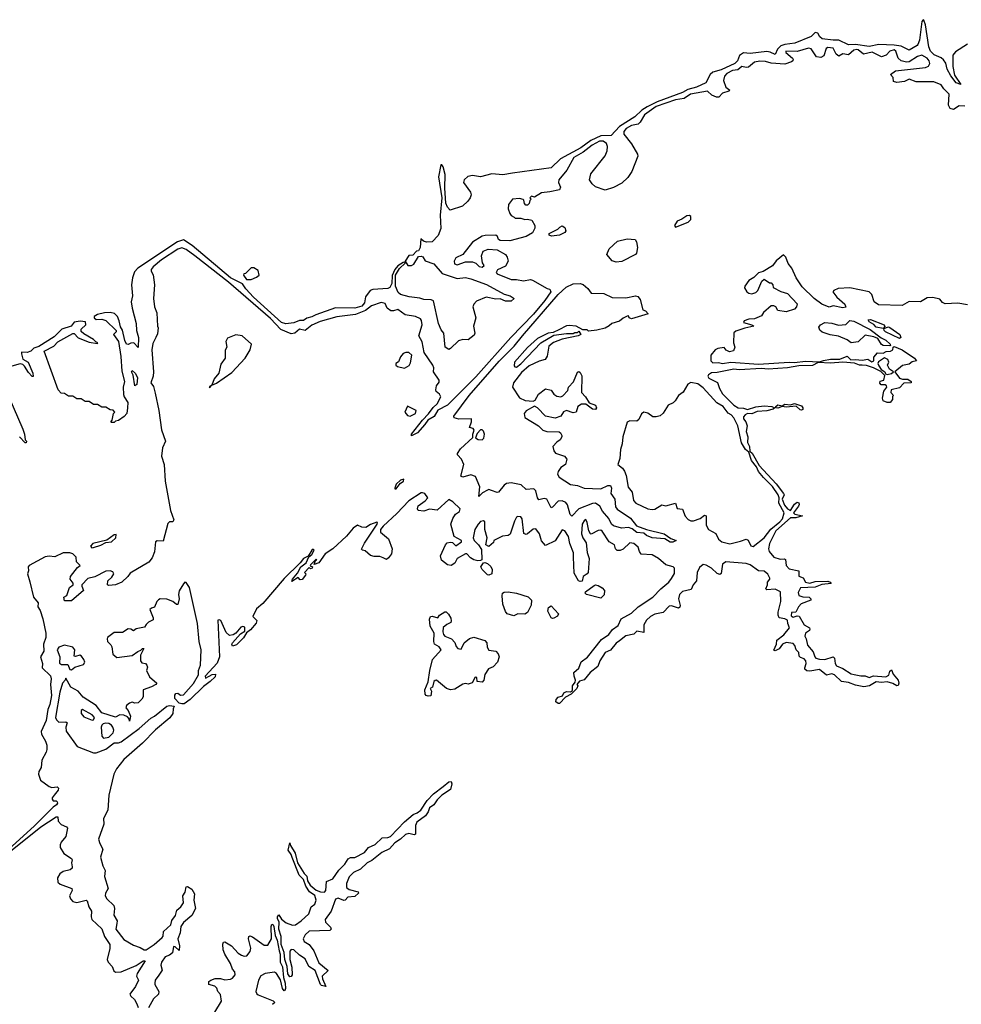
# Model space of a CAD drawing. Extents: x 2293830 to 2387798, y 66850 to 233222.
# Tile 141 of 192: x 2342142 to 2348951, y 224361 to 231482. Entities that reach past the tile are written whole.
import ezdxf

# ---------------------------------------------------------------- set-up
doc = ezdxf.new("R2010")
doc.units = 0

msp = doc.modelspace()

# ---------------------------------------------------------------- linework, layer by layer
at = {"layer": '0CON05XD'}
for points in [[(2348995, 231306.5), (2348909.1, 231250.9), (2348889.3, 231225), (2348890, 231145), (2348901.7, 231081.7), (2348947.1, 231012.9), (2348915, 231026.9), (2348875, 231076.9), (2348849.8, 231125), (2348838.1, 231168.1), (2348821.3, 231191.3), (2348805, 231206.9), (2348755, 231229.4), (2348728.4, 231255), (2348717.1, 231285), (2348692, 231445), (2348679.3, 231479.3), (2348675, 231482.5), (2348665, 231470), (2348648.8, 231335), (2348636.7, 231303.3), (2348632.5, 231295), (2348575, 231262.2), (2348515, 231290.2), (2348465, 231298), (2348355, 231302.9), (2348285, 231288.1), (2348185, 231303.6), (2348135, 231299.7), (2348065, 231334.8), (2348023.3, 231333.3), (2347945, 231343.7), (2347927.9, 231357.9), (2347912.3, 231385), (2347895, 231388.8), (2347865, 231360), (2347747.7, 231312.3), (2347675, 231302.3), (2347645, 231292.4), (2347621.2, 231268.8), (2347605, 231230), (2347567.9, 231247.9), (2347545, 231252.1), (2347425, 231237.1), (2347375, 231241.8), (2347346.8, 231223.2), (2347332.4, 231185), (2347313.8, 231165), (2347215, 231120.5), (2347155, 231101.9)], [(2348976.7, 230856.7), (2348935, 230860), (2348895, 230832.5), (2348871.2, 230841.2), (2348857.8, 230865), (2348862.5, 230945), (2348825, 230982.5), (2348805, 231012.5), (2348753, 231033), (2348624.2, 231034.2), (2348575, 231051.2), (2348540, 231035), (2348485, 231029.4), (2348460, 231035), (2348457.5, 231065), (2348440, 231085), (2348475, 231111.9), (2348692.9, 231137.1), (2348713.8, 231146.2), (2348724.6, 231165), (2348719.2, 231185), (2348705, 231204.4), (2348665, 231226.2), (2348633.5, 231216.5), (2348575, 231176.9), (2348555, 231174.6), (2348515, 231184.6), (2348495.4, 231205), (2348478.5, 231255), (2348465, 231263.3), (2348435, 231255.7), (2348406.7, 231225), (2348375, 231214), (2348307.5, 231247.5), (2348243.5, 231233.5), (2348205.8, 231265), (2348195, 231267.2), (2348175, 231263.1), (2348135, 231229.1), (2348095, 231235.7), (2348065, 231218.6), (2348045, 231232.5), (2348025, 231275.5), (2347985, 231281.4), (2347973.3, 231275), (2347957.8, 231222.2), (2347935, 231208), (2347903.4, 231213.4), (2347865, 231270.8), (2347845, 231276.5), (2347765, 231251.6), (2347682.5, 231255), (2347682.5, 231245), (2347730, 231205), (2347734.4, 231195), (2347732.5, 231185), (2347722.4, 231177.6), (2347675, 231160.8), (2347575, 231167.5), (2347535, 231180.8), (2347495, 231182.7), (2347454.4, 231175.6), (2347411.7, 231138.3), (2347395, 231136.2), (2347365, 231144.2), (2347335, 231120), (2347296.7, 231115), (2347255, 231094.5), (2347238.5, 231075), (2347231.7, 231041.7), (2347247.5, 230995), (2347277, 230973), (2347270, 230965), (2347225, 230952), (2347197.3, 230922.7), (2347181.7, 230921.7), (2347147.3, 230937.3), (2347115, 230965.8), (2346992, 230945), (2346946.3, 230913.7), (2346885, 230904), (2346745, 230855.2), (2346659.2, 230795), (2346629.5, 230740.5), (2346615, 230726.7), (2346565, 230716.4), (2346527.5, 230695), (2346510, 230675), (2346510.9, 230655), (2346565, 230585.7), (2346609.5, 230509.5), (2346612.5, 230495), (2346567.7, 230385), (2346538.4, 230341.6), (2346495, 230300.8), (2346435, 230268), (2346375, 230250), (2346305, 230273.8), (2346280.5, 230295), (2346263.3, 230325), (2346271.9, 230368.1), (2346375, 230497.8), (2346390, 230535), (2346391.3, 230565), (2346385, 230586.7), (2346360, 230605), (2346335, 230603.8), (2346281.8, 230575), (2346216.8, 230523.2), (2346148.5, 230485), (2346099.5, 230395), (2346040.8, 230325), (2346039.2, 230305), (2346051.7, 230271.7), (2346045, 230251.2), (2345976.4, 230236.4), (2345915, 230231.2), (2345865, 230200), (2345843, 230207), (2345830, 230195), (2345840, 230185), (2345830, 230175), (2345827, 230153), (2345815, 230140), (2345801.7, 230141.7), (2345793, 230153), (2345788.3, 230178.3), (2345781.7, 230181.7), (2345755, 230190), (2345705, 230183.3), (2345676.2, 230145), (2345674.2, 230115), (2345685, 230080), (2345695, 230066.7), (2345717.5, 230055), (2345725, 230047.5), (2345765, 230047.5), (2345795, 230037.5), (2345815, 230040), (2345845, 230032.5), (2345866.7, 229995), (2345866.7, 229975), (2345849.3, 229940.7), (2345805, 229913.3), (2345685, 229883.8), (2345616.1, 229886.1), (2345605, 229892.5), (2345597.5, 229915), (2345585, 229923.3), (2345507.3, 229922.7), (2345485, 229916), (2345417, 229873), (2345345.6, 229784.4), (2345295, 229760), (2345283.3, 229735), (2345286.1, 229716.1), (2345305, 229710), (2345365, 229732), (2345415, 229732), (2345440.5, 229720.5), (2345465, 229697.5), (2345487, 229693), (2345500, 229705), (2345487.5, 229725), (2345480, 229775), (2345492.3, 229807.7), (2345528.3, 229821.7), (2345595, 229818.8), (2345655, 229783.8), (2345667.5, 229765), (2345674, 229735), (2345655, 229698.8), (2345596.1, 229673.9), (2345587.5, 229655), (2345593.3, 229645), (2345695, 229602.5), (2345735, 229602.5), (2345785, 229593.3), (2345835, 229602.5), (2345849.3, 229599.3), (2345955, 229539.4), (2345975, 229533.8), (2345981.4, 229515), (2345939, 229451), (2345856.3, 229353.7), (2345692.9, 229185), (2345439.6, 228900.4), (2345235.5, 228694.5), (2345165, 228657.3), (2345138.2, 228611.8), (2345093.4, 228586.6), (2345072.4, 228555), (2345017.3, 228495), (2344975, 228473.3), (2344975.8, 228485), (2345055, 228585.9), (2345098.6, 228631.4)], [(2347155, 231101.9), (2347134.7, 231085.3), (2347103.8, 231025), (2347037.1, 230995), (2346972.6, 230977.4), (2346935, 230956.6), (2346750.5, 230889.5), (2346678.4, 230851.6), (2346641.6, 230828.4), (2346590.2, 230779.8), (2346479, 230711), (2346418, 230645), (2346345, 230641.7), (2346270.9, 230609.1), (2346199.6, 230555), (2346052.7, 230475), (2345985, 230411.5), (2345705, 230373.1), (2345635, 230360.8), (2345555, 230368.6), (2345475, 230346), (2345415, 230354.7), (2345381.8, 230348.2), (2345355.7, 230325), (2345350.8, 230305), (2345402, 230235), (2345406.2, 230215), (2345400, 230195), (2345381.2, 230168.8), (2345343.3, 230135), (2345255, 230105.8), (2345235, 230125.8), (2345222.5, 230155), (2345215.4, 230265), (2345217.7, 230362.3), (2345205, 230418), (2345195, 230433.3), (2345187.5, 230432.5), (2345170, 230345), (2345193.9, 230195), (2345181.6, 230068.4), (2345187.9, 229972.1), (2345168.1, 229921.9), (2345125, 229876.7), (2345083.1, 229873.1), (2345061.4, 229881.4), (2345042.5, 229897.5), (2345036.7, 229835), (2345025, 229810), (2345011.7, 229808.3), (2344985, 229780), (2344955, 229777.5), (2344930, 229735), (2344947.5, 229705), (2344975, 229703.8), (2344992.5, 229715), (2345025, 229770), (2345045, 229772.5), (2345056.4, 229766.4), (2345075, 229737.5), (2345135.8, 229715.8), (2345197.4, 229647.4), (2345305, 229609.5), (2345365, 229618.1), (2345405, 229609.4), (2345517.2, 229567.2), (2345645, 229496.7), (2345687.5, 229485), (2345717.5, 229465), (2345695, 229447.5), (2345655, 229446.2), (2345615, 229464.4), (2345585, 229461.9), (2345515, 229475.8), (2345444, 229446), (2345426.5, 229425), (2345419.1, 229405), (2345441.2, 229325), (2345423.8, 229265), (2345432, 229215), (2345428.6, 229201.4), (2345385, 229167.5), (2345345, 229170), (2345315, 229160), (2345257.5, 229105), (2345245, 229096.7), (2345218.8, 229115), (2345209.2, 229215), (2345189.4, 229239.4), (2345170, 229285), (2345135, 229448.8), (2345116.4, 229456.4), (2345065, 229458.9), (2345035, 229468.9), (2344957.6, 229477.6), (2344895.3, 229495.3), (2344879.3, 229509.3), (2344860, 229555), (2344859.5, 229635), (2344888.1, 229681.9), (2344928.3, 229721.7), (2344930, 229730), (2344915, 229727.5), (2344875, 229703.3), (2344855, 229676.2), (2344835, 229633.3), (2344832.9, 229575), (2344818.9, 229545), (2344805, 229538.9), (2344695, 229531.6), (2344676.3, 229523.7), (2344643, 229477), (2344634.2, 229435), (2344615, 229411.4), (2344565, 229395.9), (2344425, 229398.8), (2344283.1, 229346.9), (2344255, 229332.3), (2344217, 229323), (2344195, 229308), (2344165, 229306.8), (2344125, 229289.6), (2344067, 229283), (2344035, 229293.1), (2343831.5, 229475), (2343777.1, 229535), (2343752, 229572), (2343665, 229616.2), (2343388.3, 229848.3), (2343325, 229890), (2343283.6, 229876.4), (2342994.8, 229685.2), (2342972.2, 229657.8), (2342956.9, 229615), (2342951.1, 229565), (2342956.2, 229485), (2342948.3, 229441.7), (2342954.4, 229395), (2342983.6, 229285), (2342985.6, 229235), (2343000, 229185), (2342998.3, 229111.7), (2342965.8, 229145.8), (2342946.1, 229143.9), (2342925, 229132.5), (2342915, 229136.7), (2342902.1, 229162.1), (2342885, 229237.5), (2342870.6, 229260.6), (2342861.9, 229305), (2342848.1, 229335), (2342826.4, 229356.4), (2342795, 229365.6), (2342755, 229361.4), (2342705, 229350), (2342680, 229335), (2342680, 229325), (2342694, 229314), (2342735.7, 229315.7), (2342765, 229308), (2342840, 229235), (2342840, 229225), (2342820, 229205), (2342855.5, 229155.5), (2342874.1, 229045.9), (2342879.3, 228939.3), (2342900, 228865), (2342890.8, 228825), (2342892.5, 228772.5), (2342897.5, 228755), (2342924.3, 228715), (2342920, 228675), (2342916.7, 228635), (2342896.4, 228613.6), (2342855, 228582.5), (2342835, 228580), (2342825, 228570), (2342805, 228570), (2342800, 228575), (2342810, 228585), (2342820, 228635), (2342830, 228645), (2342818.3, 228658.3), (2342795, 228660), (2342765, 228680), (2342735, 228680), (2342705, 228700), (2342675, 228700), (2342645, 228720), (2342615, 228720), (2342585, 228740), (2342555, 228740), (2342525, 228760), (2342495, 228760), (2342465, 228780), (2342441.7, 228781.7), (2342420, 228805), (2342317.5, 229085), (2342387.9, 229122.1), (2342417.7, 229152.3), (2342525, 229213.8), (2342535, 229213.3), (2342565, 229182), (2342645, 229151.2), (2342705, 229140), (2342707.5, 229145), (2342691.7, 229151.7), (2342675, 229170), (2342605, 229210), (2342587.3, 229227.3), (2342586.2, 229245), (2342620, 229275), (2342617, 229297), (2342577.7, 229302.3), (2342535, 229293.8), (2342513.5, 229266.5), (2342446.2, 229245), (2342390.5, 229189.5), (2342280.7, 229119.3), (2342243.9, 229106.1), (2342223.3, 229085), (2342195, 229074.3), (2342155, 229076.7), (2342154.1, 229065.9), (2342165, 229026.7), (2342202.5, 229005), (2342237.5, 228925), (2342238.3, 228901.7), (2342231.7, 228901.7), (2342205, 228930), (2342176.7, 228976.7), (2342165, 228987.5), (2342145, 228992.5), (2342085, 228975.8)], [(2346885, 229982.5), (2346975, 230018.8), (2346995, 230037.5), (2346995, 230058.8), (2346985, 230067.5), (2346966.7, 230065), (2346930.7, 230039.3), (2346896.7, 230025), (2346877.5, 229995), (2346885, 229982.5)], [(2345987, 229917), (2345970, 229925), (2345970, 229935), (2346033.6, 229966.4), (2346047, 229983), (2346065, 229992.5), (2346085, 229980), (2346090, 229955), (2346085, 229943.3), (2346045, 229924), (2345987, 229917)], [(2346455, 229728.8), (2346425, 229737.5), (2346387.5, 229785), (2346403.3, 229825), (2346465, 229880), (2346535, 229898), (2346593.6, 229893.6), (2346603.3, 229875), (2346610, 229835), (2346603.3, 229795), (2346595, 229783.8), (2346495, 229733.8), (2346455, 229728.8)], [(2345098.6, 228631.4), (2345132, 228678), (2345159.6, 228705), (2345186, 228755), (2345176.7, 228775), (2345154, 228794), (2345151.2, 228805), (2345156.2, 228835), (2345175, 228860), (2345176, 228875), (2345133.3, 228935), (2345137.1, 228965), (2345130, 228985), (2345067.1, 229075), (2345052.7, 229152.7), (2345027.5, 229195), (2345052.1, 229275), (2345047.8, 229307.8), (2345038.9, 229318.9), (2345005, 229335.6), (2344928.9, 229348.9), (2344875, 229387.3), (2344845, 229376.9), (2344825, 229378), (2344800, 229395), (2344785, 229430), (2344756.4, 229436.4), (2344685, 229413.8), (2344641.7, 229378.3), (2344569.4, 229350.6), (2344435, 229332.5), (2344315, 229299.3), (2344255, 229272.7), (2344205.6, 229235), (2344165, 229244.3), (2344130.6, 229215), (2344105, 229210), (2344031.1, 229241.1), (2343955, 229321.9), (2343650.5, 229585), (2343407.9, 229775), (2343345, 229820.7), (2343315, 229832.2), (2343285, 229823.2), (2343167.8, 229745), (2343106, 229695), (2343093.3, 229675), (2343093, 229663), (2343106.4, 229636.4), (2343116.7, 229565), (2343110, 229465), (2343117.5, 229405), (2343133, 229363), (2343137.5, 229265), (2343143, 229253), (2343139.3, 229210.7), (2343127, 229183), (2343105, 229140), (2343096, 229095), (2343109.7, 228935), (2343106.4, 228903.6), (2343090, 228855), (2343108.8, 228828.8), (2343122.4, 228782.4), (2343147.3, 228655), (2343166, 228515), (2343196, 228435), (2343173.3, 228385), (2343166, 228325), (2343185.9, 228265.9), (2343194.4, 228144.4), (2343232.3, 227932.3), (2343256.7, 227865), (2343248.6, 227851.4), (2343225, 227850), (2343211.7, 227838.3), (2343179.3, 227710.7), (2343135, 227712.5), (2343123.8, 227705), (2343116.9, 227633.1), (2343099.4, 227590.6), (2343075, 227558.6), (2342940, 227480), (2342923.8, 227455), (2342881.2, 227415), (2342835, 227396), (2342785, 227390), (2342776.1, 227396.1), (2342779.2, 227425), (2342808.9, 227451.1), (2342823.3, 227475), (2342815, 227488.8), (2342795, 227497.5), (2342765, 227494.4), (2342685, 227453.3), (2342635, 227442), (2342592, 227395), (2342590, 227385), (2342603.8, 227355), (2342515, 227280), (2342465, 227280), (2342460, 227305), (2342483, 227317), (2342502.5, 227375), (2342527.5, 227395), (2342528.3, 227408.3), (2342506.2, 227435), (2342510, 227455), (2342560.7, 227519.3), (2342580, 227535), (2342551.7, 227561.7), (2342550, 227595), (2342525, 227620), (2342505, 227626.2), (2342455.5, 227625.5), (2342395, 227596.9), (2342355, 227603.3), (2342325, 227598.3), (2342211.2, 227535), (2342203.8, 227525), (2342206.4, 227496.4), (2342198.8, 227475), (2342216, 227416), (2342240.9, 227305), (2342274, 227265), (2342271.9, 227235), (2342288.8, 227208.8), (2342308.3, 227148.3), (2342330.8, 227045), (2342330, 227015), (2342313.1, 226966.9), (2342315.4, 226915), (2342292.1, 226875), (2342306.7, 226825), (2342303.3, 226795), (2342365, 226736.7), (2342369.8, 226715), (2342363.7, 226675), (2342371.6, 226595), (2342360.7, 226529.3), (2342345.9, 226494.1), (2342333.6, 226415), (2342295.8, 226335), (2342298.8, 226315), (2342328.8, 226265), (2342337.5, 226235), (2342338, 226205), (2342333.8, 226185), (2342302.7, 226127.3), (2342296.5, 226075), (2342279.5, 226045), (2342277.8, 226025), (2342292.8, 225982.8), (2342355, 225935.5), (2342375, 225930.4), (2342413, 225933), (2342422.5, 225925), (2342420.7, 225909.3), (2342390, 225875), (2342376.7, 225855), (2342376.7, 225845), (2342384, 225834), (2342405, 225832), (2342412, 225825), (2342414.3, 225815), (2342408.1, 225805), (2342382.8, 225787.2), (2342247.5, 225652.5), (2341952.7, 225385)], [(2348995, 229420), (2348925, 229433.3), (2348835, 229428), (2348815.9, 229435.9), (2348795, 229460.6), (2348745, 229472.2), (2348705, 229470), (2348655, 229442), (2348575, 229443.3), (2348523.8, 229416.2), (2348351.1, 229421.1), (2348321.2, 229441.2), (2348303.3, 229495), (2348285, 229513.3), (2348145, 229543.3), (2348061.4, 229538.6), (2348030, 229525), (2348022.5, 229515), (2348051.4, 229475), (2348108, 229425), (2348115.9, 229404.1), (2348095, 229398), (2348025, 229412.5), (2347995, 229404), (2347941.2, 229425), (2347887.1, 229465), (2347801, 229551), (2347756, 229615), (2347726.4, 229685), (2347698, 229718), (2347681.8, 229765), (2347665, 229781.9), (2347612, 229738), (2347585, 229702), (2347518.3, 229661.7), (2347485, 229651.9), (2347451.2, 229618.8), (2347415, 229595.7), (2347386, 229555), (2347384.3, 229544.3), (2347400, 229515), (2347414.2, 229504.2), (2347435, 229500.8), (2347465, 229509.2), (2347479.2, 229525), (2347509.3, 229590.7), (2347526.4, 229606.4), (2347565, 229580), (2347575, 229580), (2347587.5, 229565), (2347590, 229545), (2347645, 229517.5), (2347695, 229502.5), (2347765, 229427.5), (2347759.2, 229405), (2347745, 229388), (2347685, 229370), (2347625, 229380), (2347610, 229405), (2347595, 229412.5), (2347575, 229412.5), (2347520, 229365), (2347505, 229340), (2347455, 229320), (2347415, 229316.2), (2347380, 229305), (2347375, 229292.5), (2347436.4, 229276.4), (2347450, 229265), (2347385, 229251.2), (2347320.5, 229229.5), (2347305, 229217.5), (2347303.8, 229145), (2347313.8, 229115), (2347302.9, 229087.1), (2347275, 229081.2), (2347251.7, 229091.7), (2347235, 229112.5), (2347190, 229105), (2347170, 229095), (2347140, 229055), (2347140, 229015), (2347155, 229001.9), (2347195, 229002.7), (2347225, 228995.6), (2347285, 229005.6), (2347485, 228991.8), (2347705, 229005.4), (2347745, 229002.7), (2347825, 229013.6), (2347925, 229007.5), (2347955, 229017.1), (2348005, 229027.8), (2348071.7, 229028.3), (2348125, 229048.8), (2348152.4, 229022.4), (2348185, 229025.7), (2348235, 229018.8), (2348275, 229026.7), (2348305, 229008.8), (2348317.5, 229015), (2348318.3, 229041.7), (2348345, 229073.8), (2348385, 229071.2), (2348408, 229082), (2348440, 229085), (2348456.2, 229093.8), (2348457.5, 229115), (2348465, 229120), (2348523.8, 229095), (2348613.3, 229035), (2348627.5, 229015), (2348595, 229007.5), (2348575, 228990), (2348525, 228981.2), (2348470, 228935), (2348505, 228890), (2348525, 228882.5), (2348565, 228881.4), (2348588.8, 228865), (2348587.5, 228855), (2348535, 228853.3), (2348505, 228820), (2348443.6, 228806.4), (2348442.5, 228785), (2348460, 228765), (2348453, 228757), (2348452.5, 228735), (2348436.7, 228715), (2348415, 228713.1), (2348386, 228725), (2348380, 228745), (2348390, 228795), (2348412.5, 228825), (2348410, 228835), (2348400.7, 228840.7), (2348371.2, 228841.2), (2348362.7, 228852.7), (2348365, 228867.5), (2348390, 228875), (2348398.3, 228908.3), (2348368.3, 228938.3), (2348315, 228964.2), (2348265, 228980.6), (2348233, 228983), (2348215, 228982.9), (2348178.5, 228998.5), (2348094.1, 229005.9), (2348005, 228999.1), (2347915, 229003.8), (2347875, 228980.9), (2347775, 228978.9), (2347695, 228965.4), (2347555, 228954.7), (2347505, 228958.8), (2347345, 228949.2), (2347305, 228955.3), (2347185, 228930.6), (2347145, 228928.8), (2347123.8, 228915), (2347118.8, 228905), (2347125, 228890), (2347188.3, 228858.3), (2347201.2, 228815), (2347225, 228776), (2347305, 228694.5), (2347337.5, 228675), (2347375, 228672.9), (2347405, 228662), (2347465, 228681.4), (2347525, 228690), (2347580, 228685), (2347602.5, 228675), (2347591.2, 228665), (2347545.5, 228654.5), (2347475, 228649.5), (2347435, 228630.9), (2347405, 228633.8), (2347387.5, 228625), (2347375, 228610), (2347376.7, 228595), (2347393.1, 228573.1), (2347402, 228545), (2347395.8, 228505), (2347406.5, 228466.5), (2347405.5, 228425), (2347419.2, 228395), (2347422.9, 228362.9), (2347437.4, 228347.4), (2347488.5, 228258.5), (2347611.5, 228125), (2347666.2, 228055), (2347668.8, 228045), (2347655.5, 228014.5), (2347671.7, 227971.7), (2347695, 227944), (2347715, 227933.3), (2347745, 227978.8), (2347765, 227992.5), (2347775, 227987.5), (2347778.8, 227975), (2347773.8, 227965), (2347736.7, 227915), (2347746, 227906), (2347802.5, 227895), (2347755, 227880), (2347715, 227878.6), (2347610, 227785), (2347565, 227693.3), (2347556, 227655), (2347562.5, 227635), (2347595, 227594), (2347641.7, 227581.7)], [(2343782.5, 229602.5), (2343815, 229603.8), (2343855, 229619.2), (2343872.5, 229635), (2343865, 229668.8), (2343835, 229688), (2343815, 229686.7), (2343775, 229647.5), (2343762.5, 229645), (2343760, 229635), (2343782.5, 229602.5)], [(2346845, 227702.9), (2346807.5, 227727.5), (2346715, 227734.5), (2346675, 227751.8), (2346655, 227767.8), (2346605, 227773.9), (2346570.6, 227800.6), (2346545, 227810), (2346494.1, 227805.9), (2346435, 227822.3), (2346420.9, 227835), (2346402.1, 227875), (2346357.3, 227927.2), (2346336.2, 227965), (2346305, 227985.8), (2346285, 227983.4), (2346185.6, 227945), (2346135, 227892), (2346123.6, 227903.6), (2346103.9, 227973.9), (2346091.5, 227991.5), (2346065, 228002.5), (2346035, 228000.5), (2345995, 227955.8), (2345985, 227952.5), (2345954.4, 228014.4), (2345935, 228019.4), (2345895, 228008.8), (2345885.5, 228025.5), (2345874.5, 228074.5), (2345859.3, 228089.3), (2345805, 228083.8), (2345767.9, 228117.9), (2345695, 228131.8), (2345662.8, 228127.2), (2345645, 228117.1), (2345604.4, 228065.6), (2345595, 228062.9), (2345553.6, 228076.4), (2345535, 228083.8), (2345525, 228080), (2345489.2, 228060.8), (2345463, 228033), (2345468.1, 228105), (2345438.3, 228178.3), (2345405, 228190.8), (2345345, 228174), (2345332, 228182), (2345353.3, 228265), (2345335.8, 228305), (2345308.8, 228335), (2345308, 228345), (2345330.3, 228379.7), (2345418.3, 228461.7), (2345417.5, 228485), (2345427, 228513), (2345420, 228525), (2345393.3, 228533.3), (2345410, 228575), (2345410, 228595), (2345316.2, 228593.8), (2345284, 228604), (2345280, 228615), (2345391.6, 228765), (2345608.1, 229011.9), (2345718.6, 229121.4), (2345778.5, 229195), (2346034.5, 229495.5), (2346092.4, 229547.6), (2346145, 229572.9), (2346195, 229573.8), (2346216.1, 229566.1), (2346249.5, 229539.5), (2346275, 229504.3), (2346365, 229502.5), (2346425, 229472.5), (2346525, 229470), (2346595, 229484.3), (2346610.9, 229480.9), (2346628.8, 229458.8), (2346647.5, 229385), (2346666.1, 229376.1), (2346687.5, 229355), (2346565, 229320), (2346550, 229325), (2346545, 229340), (2346535, 229337.5), (2346505, 229323.3), (2346478.6, 229301.4), (2346423.8, 229285), (2346405, 229267.5), (2346375, 229252.5), (2346315, 229236.7), (2346255, 229230), (2346245, 229240), (2346215, 229240), (2346165, 229266), (2346115, 229271.2), (2346095, 229268.8), (2346039.3, 229239.3), (2346000.5, 229219.5), (2345963.3, 229215), (2345885, 229176.9), (2345815, 229112.5), (2345718.8, 229005), (2345718.3, 228978.3), (2345721.7, 228971.7), (2345735, 228970), (2345765.8, 228994.2), (2345910, 229145), (2346005, 229200), (2346095, 229213.3), (2346145, 229212.5), (2346155, 229220), (2346175, 229220), (2346185, 229230), (2346200, 229205), (2346180, 229195), (2346065, 229171.2), (2346002.7, 229147.3), (2345969.3, 229120.7), (2345955, 229050), (2345942.5, 229025), (2345897.5, 229012.5), (2345825, 228979.4), (2345769.5, 228930.5), (2345713.1, 228856.9), (2345704.5, 228825), (2345755, 228748), (2345798, 228728), (2345855, 228722.5), (2345870, 228730), (2345892.5, 228775), (2345945, 228813.3), (2345985, 228802), (2346005, 228774.2), (2346025, 228760), (2346054.3, 228755.7), (2346068.9, 228761.1), (2346105, 228800), (2346110, 228825), (2346147, 228863), (2346175, 228932.5), (2346185, 228937.5), (2346195, 228930), (2346206.2, 228906.2), (2346204, 228785), (2346232.5, 228755), (2346260.8, 228710.8), (2346306.7, 228695), (2346313.3, 228675), (2346305.8, 228664.2), (2346285, 228666.2), (2346235, 228700.8), (2346205, 228702.9), (2346178.8, 228685), (2346165, 228643.3), (2346145, 228640), (2346095, 228656.7), (2346075, 228646.2), (2346055.5, 228614.5), (2346015, 228600), (2345945, 228616), (2345886.4, 228676.4), (2345865, 228687.5), (2345805, 228654), (2345790.8, 228635), (2345794.5, 228604.5), (2345893.8, 228545), (2345925, 228514), (2345954.1, 228504.1), (2346041.7, 228501.7), (2346053.3, 228495), (2346063.3, 228475), (2346061.2, 228465), (2346050, 228445), (2346025, 228426.2), (2345996.7, 228395), (2346004.3, 228364.3), (2346017.3, 228347.3), (2346082.5, 228325), (2346097.5, 228305), (2346088.8, 228265), (2346055, 228243.3), (2346036, 228215), (2346030.8, 228195), (2346042.6, 228172.6), (2346125, 228121.5), (2346175, 228113.5), (2346224, 228094), (2346345, 228090), (2346395, 228114.4), (2346414.3, 228114.3), (2346420.6, 228095), (2346415.8, 228055), (2346445.4, 228015.4), (2346450.3, 227960.3), (2346461.2, 227941.2), (2346557.9, 227877.9), (2346602.1, 227822.1), (2346674.5, 227794.5), (2346802.5, 227765), (2346850.8, 227730.8), (2346890, 227715), (2346865, 227704), (2346845, 227702.9)], [(2348435, 229122.5), (2348385, 229126.7), (2348373.9, 229133.9), (2348346.2, 229176.2), (2348318.6, 229188.6), (2348255, 229200), (2348205, 229153.3), (2348155, 229145.8), (2348125, 229166.2), (2348063.9, 229193.9), (2348003.6, 229203.6), (2347945, 229223.3), (2347927, 229237), (2347920.7, 229259.3), (2347932.5, 229275), (2347965, 229293.3), (2348015, 229287.5), (2348063, 229273), (2348115, 229278.6), (2348144.1, 229305.9), (2348175, 229303.1), (2348292.2, 229242.2), (2348370.5, 229180.5), (2348405, 229164), (2348437.5, 229135), (2348440, 229125), (2348435, 229122.5)], [(2348385, 229250), (2348335, 229258.8), (2348318, 229278), (2348285, 229296.7), (2348277.5, 229312.5), (2348295, 229313.8), (2348392.5, 229275), (2348397.5, 229262.5), (2348385, 229250)], [(2348505, 229176), (2348402.5, 229225), (2348392.5, 229235), (2348390, 229250), (2348425, 229260), (2348435, 229256.2), (2348505.6, 229205.6), (2348512.5, 229185), (2348505, 229176)], [(2343515, 228820), (2343530, 228840), (2343565, 228854.2), (2343675, 228930.9), (2343772.5, 229035), (2343809.2, 229095), (2343817.5, 229135), (2343750, 229195), (2343705, 229202.5), (2343645, 229180), (2343632.5, 229155), (2343640, 229115), (2343628.3, 229091.7), (2343626.4, 229033.6), (2343595, 228990), (2343582.5, 228925), (2343547.5, 228885), (2343530, 228840), (2343515, 228830), (2343515, 228820)], [(2344925, 228963.3), (2344959.3, 228980.7), (2344968.8, 229001.2), (2344977.5, 229055), (2344955, 229074.5), (2344933.7, 229076.3), (2344915, 229067.5), (2344895.7, 229045), (2344881.1, 229008.9), (2344862.5, 228995), (2344862.5, 228985), (2344873.3, 228975), (2344925, 228963.3)], [(2348415, 228917.5), (2348445, 228923.8), (2348460, 228935), (2348432.5, 228955), (2348417.5, 228985), (2348426.7, 229005), (2348420, 229025), (2348395, 229036.7), (2348351.4, 229008.6), (2348348, 228995), (2348355, 228980), (2348372.5, 228952.5), (2348397.5, 228935), (2348401.7, 228921.7), (2348415, 228917.5)], [(2342975, 228833.8), (2342961.4, 228911.4), (2342950.8, 228935), (2342955, 228946), (2342975.8, 228925.8), (2342993.3, 228895), (2342988.8, 228845), (2342975, 228833.8)], [(2342024.1, 228844.1), (2342165, 228520), (2342177.5, 228485), (2342180, 228445), (2342190, 228435), (2342188.3, 228421.7), (2342181.7, 228421.7), (2342140, 228465)], [(2347445, 227671.2), (2347526, 227735), (2347572.9, 227797.1), (2347639.3, 227850.7), (2347657.4, 227872.6), (2347670, 227915), (2347632.5, 227985), (2347633.3, 228025), (2347625.5, 228045.5), (2347586.7, 228106.7), (2347520.2, 228170.2), (2347484.7, 228214.7), (2347469.7, 228249.7), (2347433.8, 228293.8), (2347413.8, 228353.8), (2347389.6, 228375), (2347361.8, 228421.8), (2347335.5, 228544.5), (2347305, 228602.5), (2347286, 228625), (2347265.7, 228635.7), (2347228, 228685), (2347182.3, 228712.3), (2347085, 228819.2), (2347045, 228848.8), (2346995, 228857.5), (2346973.6, 228846.4), (2346940.5, 228789.5), (2346906.1, 228763.9), (2346881.2, 228725), (2346868.3, 228711.7), (2346831.2, 228695), (2346794.5, 228635.5), (2346773, 228617), (2346745, 228609.2), (2346720.9, 228610.9), (2346685, 228635.7), (2346655, 228642.9), (2346638, 228632), (2346618.6, 228591.4), (2346605, 228579.2), (2346555, 228582.2), (2346535, 228571.9), (2346503.6, 228465), (2346498.9, 228415), (2346485.6, 228375), (2346480.8, 228309.2), (2346467.5, 228265), (2346500, 228240), (2346516.2, 228216.2), (2346528.5, 228185), (2346542.6, 228102.6), (2346570.6, 228065), (2346580, 228005), (2346596.8, 227986.8), (2346685, 227944.3), (2346715, 227939.2), (2346735, 227942.5), (2346785, 227974), (2346815, 227967.5), (2346885, 227986.7), (2346895, 227947.5), (2346935, 227942.5), (2346955, 227892.5), (2346975, 227868.8), (2346995, 227858.8), (2347015, 227858.8), (2347062.5, 227875), (2347095, 227898.8), (2347106.2, 227895), (2347106, 227856), (2347105.9, 227825.9), (2347123.8, 227795), (2347177, 227767), (2347196.2, 227725), (2347220, 227705), (2347277.3, 227692.7), (2347355, 227710), (2347396, 227726), (2347408.8, 227718.8), (2347428.3, 227678.3), (2347445, 227671.2)], [(2344965, 228614.2), (2345005, 228634.2), (2345009.2, 228655), (2344945, 228687.5), (2344926, 228645), (2344945, 228619.2), (2344965, 228614.2)], [(2347795, 228657.5), (2347785, 228661.4), (2347757, 228687), (2347685, 228678.9), (2347655, 228684), (2347625, 228671.9), (2347610, 228675), (2347608.8, 228685), (2347625, 228698.1), (2347655, 228690), (2347675, 228702.9), (2347715, 228697.5), (2347745, 228705.8), (2347795, 228689.4), (2347805.7, 228675), (2347805, 228663.3), (2347795, 228657.5)], [(2345485, 228444.4), (2345498.1, 228455), (2345502.9, 228485), (2345495, 228506.2), (2345485, 228516), (2345475, 228516.2), (2345449.3, 228490.7), (2345438.3, 228458.3), (2345456.1, 228446.1), (2345485, 228444.4)], [(2344865, 228090), (2344893, 228127), (2344916, 228145), (2344920, 228160), (2344895, 228152.5), (2344865, 228122.5), (2344853.8, 228095), (2344855, 228090), (2344865, 228090)], [(2347641.7, 227581.7), (2347673.6, 227583.6), (2347679.2, 227579.2), (2347684.2, 227535), (2347705, 227511.2), (2347776.7, 227496.7), (2347775, 227457.5), (2347807.5, 227445), (2347825, 227413.8), (2347855, 227408), (2347895, 227418), (2347985, 227420.8), (2348002.5, 227415), (2348010, 227405), (2347942.5, 227397.5), (2347895, 227377.1), (2347787, 227373), (2347770.7, 227339.3), (2347777, 227317), (2347805, 227308), (2347850, 227305), (2347862.5, 227295), (2347862.5, 227285), (2347792.7, 227257.3), (2347773.3, 227235), (2347755, 227197.5), (2347723.3, 227195), (2347720, 227170), (2347735, 227160.8), (2347765, 227171.2), (2347778.8, 227168.8), (2347815, 227106.7), (2347852.5, 227085), (2347856.7, 227075), (2347852.5, 227065), (2347823.3, 227045), (2347820, 227025), (2347830, 227005), (2347839.2, 226959.2), (2347880.5, 226910.5), (2347891.2, 226875), (2347900, 226865), (2347925, 226857.5), (2347965, 226856), (2348025, 226873.3), (2348033.3, 226865), (2348038.8, 226825), (2348049.2, 226809.2), (2348095, 226790), (2348155, 226751.2), (2348177.1, 226747.1), (2348223.9, 226736.1), (2348255, 226738), (2348285, 226724), (2348315, 226736), (2348405, 226730.8), (2348428, 226742), (2348435, 226770), (2348445, 226780), (2348459.3, 226749.3), (2348493.3, 226705), (2348500, 226685), (2348495, 226667.5), (2348483.6, 226663.6), (2348455, 226682), (2348415, 226692.5), (2348375, 226689.2), (2348335, 226694), (2348286.2, 226663.8), (2348245, 226658), (2348185, 226670), (2348135, 226689.2), (2348085.7, 226695.7), (2348035, 226743.8), (2348015, 226751.2), (2347975, 226742.5), (2347925, 226783.8), (2347855, 226770.8), (2347833, 226773), (2347820, 226785), (2347818.8, 226795), (2347828.8, 226825), (2347826.2, 226845), (2347815, 226860), (2347789.3, 226869.3), (2347779.3, 226879.3), (2347776.2, 226905), (2347755.9, 226925.9), (2347746.7, 226956.7), (2347735, 226970), (2347685, 226977.5), (2347657.5, 226965), (2347635, 226932), (2347605, 226918.8), (2347595, 226923.3), (2347613.8, 226965), (2347617.5, 226995), (2347666.4, 227033.6), (2347708.8, 227085), (2347696.7, 227115), (2347695, 227140), (2347675, 227150), (2347635, 227156.7), (2347626.2, 227175), (2347626.7, 227196.7), (2347646, 227275), (2347643.3, 227345), (2347605, 227364), (2347545, 227360), (2347537.5, 227365), (2347550, 227395), (2347550, 227415), (2347567.5, 227435), (2347567, 227443), (2347551.7, 227471.7), (2347525, 227493.3), (2347485, 227496.2), (2347425, 227539.4), (2347395, 227548.9), (2347248.3, 227561.7), (2347224, 227545), (2347213.3, 227476.7), (2347205, 227470), (2347185, 227478), (2347145, 227515.6), (2347105, 227538), (2347085, 227541.2), (2347058.8, 227521.2), (2347042, 227485), (2347036.2, 227425), (2347011.2, 227395), (2346998.6, 227361.4), (2346935, 227345.7), (2346913.8, 227325), (2346906, 227295), (2346918, 227245), (2346915, 227232.5), (2346905, 227226.7), (2346855, 227243.3), (2346839.3, 227240.7), (2346794.2, 227195.8), (2346735, 227182.5), (2346704, 227165), (2346675, 227138.8), (2346656.2, 227105), (2346655, 227050), (2346605, 227058.8), (2346581.7, 227038.3), (2346525, 227025.7), (2346478.9, 226991.1), (2346455, 226972), (2346415, 226922.9), (2346376, 226905), (2346338, 226845), (2346323.3, 226805), (2346267.9, 226762.1), (2346223, 226707), (2346190.7, 226699.3), (2346170, 226675), (2346177.5, 226665), (2346170, 226645), (2346130, 226605), (2346088, 226582), (2346045, 226537.5), (2346035, 226536.7), (2346018.3, 226548.3), (2346020, 226565), (2346035, 226582.5), (2346066.7, 226593.3), (2346077, 226613), (2346095, 226622.5), (2346125, 226620), (2346140, 226630), (2346140, 226665), (2346159.3, 226690.7), (2346162, 226705), (2346150.8, 226735), (2346150, 226760), (2346185, 226792.5), (2346200.9, 226839.1), (2346248.7, 226871.3), (2346350, 227000), (2346402.5, 227035), (2346428.3, 227071.7), (2346469.5, 227100.5), (2346490.5, 227149.5), (2346565, 227191.2), (2346615, 227236), (2346721.2, 227305), (2346778, 227365), (2346836, 227415), (2346855, 227440), (2346876.4, 227476.4), (2346877.5, 227515), (2346866.4, 227526.4), (2346815, 227540), (2346762, 227585), (2346715, 227612.5), (2346636, 227616), (2346623.8, 227635), (2346615, 227667.5), (2346582.5, 227695), (2346555, 227700), (2346505, 227653.8), (2346485, 227644), (2346462.9, 227642.9), (2346451.2, 227655), (2346442.5, 227685), (2346405, 227706.7), (2346355, 227783.3), (2346345, 227790), (2346325, 227788.8), (2346275, 227762.5), (2346270, 227765), (2346257.5, 227785), (2346246.4, 227846.4), (2346235, 227867.5), (2346225, 227862.5), (2346210, 227835), (2346204.2, 227765), (2346213.8, 227735), (2346239.2, 227699.2), (2346245, 227630), (2346260, 227585), (2346252, 227485), (2346245.8, 227474.2), (2346216.7, 227455), (2346208.3, 227421.7), (2346195, 227418), (2346183.3, 227423.3), (2346150.3, 227480.3), (2346145.5, 227594.5), (2346146.4, 227626.4), (2346119.4, 227695), (2346111.4, 227745), (2346085, 227786.7), (2346065, 227792.5), (2346015, 227712.5), (2345945, 227680), (2345915, 227712.5), (2345901.2, 227765), (2345875, 227800), (2345855, 227796.7), (2345815, 227763.3), (2345805, 227760), (2345787.5, 227767.5), (2345775, 227872.5), (2345765, 227886.2), (2345745, 227888.8), (2345735, 227883.3), (2345718.8, 227855), (2345689.3, 227760.7), (2345675, 227752.5), (2345632.3, 227747.7), (2345570, 227715), (2345568.3, 227701.7), (2345535, 227672.5), (2345512.5, 227685), (2345522.5, 227735), (2345505.8, 227795), (2345505, 227850), (2345495, 227858.8), (2345475, 227853.3), (2345456.7, 227835), (2345433.8, 227795), (2345420, 227735), (2345427.5, 227715), (2345460, 227685), (2345480, 227650), (2345483.6, 227576.4), (2345475, 227570), (2345455, 227569.2), (2345425, 227577.1), (2345401.5, 227591.5), (2345375, 227620), (2345365, 227620), (2345306.2, 227585), (2345287.8, 227552.2), (2345262.5, 227535), (2345235, 227538.6), (2345192.7, 227572.7), (2345184.2, 227605), (2345220, 227685), (2345232.2, 227697.8), (2345255, 227704.3), (2345272.1, 227702.1), (2345295, 227677.5), (2345337.5, 227705), (2345337.5, 227715), (2345282.5, 227745), (2345260, 227835), (2345273.8, 227875), (2345294.1, 227905.9), (2345323.3, 227925), (2345326, 227945), (2345275, 227996.2), (2345245, 228012.5), (2345160, 227935), (2345105, 227943.3), (2345065, 227926.7), (2345023.8, 227933.8), (2345017.5, 227945), (2345023.9, 227966.1), (2345075, 228002.5), (2345092.5, 228025), (2345072.5, 228055), (2345055, 228061.2), (2345045, 228061.2), (2344955, 228002.5), (2344870, 227910), (2344770, 227820), (2344751.2, 227795), (2344750, 227775), (2344808.3, 227728.3), (2344834.2, 227655), (2344830.9, 227619.1), (2344809.7, 227590.3), (2344795, 227577.5), (2344769.5, 227589.5), (2344745, 227601.2), (2344705, 227601.2), (2344678.3, 227608.3), (2344640.7, 227640.7), (2344620, 227645), (2344613.3, 227653.3), (2344634.2, 227695.8), (2344727.5, 227835), (2344730, 227845), (2344725, 227847.5), (2344678.3, 227831.7), (2344645, 227810), (2344615, 227812.5), (2344585, 227826.2), (2344552, 227805), (2344505, 227748), (2344405, 227655.7), (2344351.7, 227618.3), (2344305, 227554.3), (2344271.7, 227541.7), (2344280, 227570), (2344290, 227575), (2344285, 227580), (2344245, 227540), (2344242.5, 227532.5), (2344260, 227525), (2344256.7, 227515), (2344245, 227510), (2344235, 227520), (2344200, 227485), (2344210, 227475), (2344207.5, 227465), (2344185, 227433.8), (2344170.7, 227430.7), (2344155, 227447.5), (2344110, 227420), (2344113.3, 227435), (2344150, 227480), (2344174.2, 227525.8), (2344213.8, 227555), (2344232.5, 227597.5), (2344253.3, 227615), (2344270, 227645), (2344265, 227652.5), (2344255, 227645.8), (2344227.5, 227602.5), (2344195, 227585.5), (2344170, 227555), (2344055, 227441.4), (2343899.5, 227260.5), (2343855, 227220.6), (2343827.1, 227165), (2343856.2, 227136.2), (2343851.2, 227118.8), (2343810, 227070), (2343782, 227048), (2343759.2, 227010.8), (2343708.8, 226961.2), (2343681.2, 226951.2), (2343676.7, 226965), (2343681.2, 226975), (2343738.3, 227041.7), (2343769.7, 227060.3), (2343768.5, 227088.5), (2343755, 227094.2), (2343740.3, 227089.7), (2343705, 227046.7), (2343685, 227033.3), (2343658.3, 227028.3), (2343635, 227050), (2343596.1, 227136.1), (2343585, 227142.5), (2343575, 227140), (2343585.9, 226874.1), (2343570.5, 226829.5), (2343483.3, 226735), (2343485, 226720), (2343533, 226747), (2343558.3, 226748.3), (2343555, 226730), (2343520, 226695), (2343470.7, 226659.3), (2343374.3, 226565.7), (2343330, 226535), (2343313.3, 226533.3), (2343295, 226540), (2343263.6, 226573.6), (2343263.6, 226596.4), (2343270.7, 226609.3), (2343285, 226612.5), (2343305, 226596.2), (2343325, 226600), (2343399.3, 226680.7), (2343434.3, 226745), (2343435.6, 226775), (2343448.6, 226815), (2343454.5, 226925), (2343440, 226985), (2343426.7, 227115), (2343368.8, 227375), (2343345, 227411.2), (2343335, 227413.3), (2343325, 227403.3), (2343295, 227352.5), (2343290.8, 227325), (2343295.7, 227295), (2343286.2, 227253.8), (2343275, 227253.3), (2343250, 227275), (2343205, 227291.2), (2343157, 227293), (2343145, 227287.5), (2343132.5, 227275), (2343116.4, 227233.6), (2343095, 227227.5), (2343083, 227217), (2343107, 227157), (2343107, 227143), (2343073.9, 227126.1), (2343055, 227107.5), (2343045, 227090), (2342983, 227077), (2342965, 227062.5), (2342944.1, 227074.1), (2342926.1, 227076.1), (2342885, 227050), (2342825, 227050.8), (2342777.5, 227015), (2342773.8, 227005), (2342776.7, 226985), (2342801.2, 226961.2), (2342807.3, 226947.3), (2342815, 226893.3), (2342845, 226870), (2342955, 226883.3), (2342995, 226913.3), (2343018.3, 226921.7), (2343030, 226935), (2343040, 226935), (2343014.2, 226885.8), (2343014.3, 226845), (2343025, 226832), (2343052.5, 226825), (2343062, 226815), (2343065, 226800), (2343058.1, 226775), (2343080.3, 226730.3), (2343132.5, 226685), (2343125, 226673.3), (2343095, 226656.7), (2343033.8, 226635), (2343033.8, 226585), (2343025, 226567.5), (2342998.8, 226541.2), (2342975, 226540), (2342955, 226546.7), (2342935, 226540), (2342915, 226522.5), (2342910, 226505), (2342926.7, 226485), (2342943.3, 226445), (2342935, 226410), (2342933.3, 226425), (2342920.5, 226440.5), (2342895, 226452.9), (2342865, 226454.2), (2342835, 226438), (2342735, 226470), (2342695, 226522.7), (2342601.7, 226581.7)], [(2342663, 227663), (2342675, 227664.2), (2342728.7, 227681.3), (2342765, 227700.8), (2342805, 227706.2), (2342836.2, 227735), (2342840, 227760), (2342825, 227756.2), (2342772.5, 227717.5), (2342671.2, 227695), (2342654.3, 227675), (2342663, 227663)], [(2345535, 227465.7), (2345525, 227468.6), (2345487.1, 227505), (2345477.5, 227525), (2345495, 227553.3), (2345505, 227556.7), (2345525, 227550), (2345548.5, 227528.5), (2345558.9, 227505), (2345555, 227474), (2345535, 227465.7)], [(2346345, 227298.6), (2346240, 227325), (2346231.4, 227335), (2346234.3, 227345), (2346295, 227390), (2346305.6, 227394.4), (2346325, 227390.5), (2346355, 227373.6), (2346369.6, 227355), (2346368.1, 227321.9), (2346345, 227298.6)], [(2345715, 227171.9), (2345666.1, 227186.1), (2345655, 227201.2), (2345635.4, 227255), (2345630, 227315), (2345634.2, 227335), (2345645, 227341.9), (2345675, 227344.5), (2345735, 227334.5), (2345817.7, 227307.7), (2345842.6, 227285), (2345841.1, 227248.9), (2345814.5, 227195), (2345795, 227184.1), (2345745, 227185.3), (2345715, 227171.9)], [(2345995, 227151.4), (2345985, 227157.5), (2345961.3, 227205), (2345965, 227230.8), (2345985, 227244), (2346037.2, 227185), (2346031, 227169), (2346005, 227154.4), (2345995, 227151.4)], [(2345095, 226590), (2345080, 226595), (2345073.3, 226605), (2345071.2, 226635), (2345096.1, 226693.9), (2345107.5, 226775), (2345127.3, 226855), (2345190, 226925), (2345175.8, 226945.8), (2345141.2, 226965), (2345136.7, 226985), (2345140, 227045), (2345110, 227095), (2345104.2, 227145.8), (2345113.3, 227165), (2345125, 227168.8), (2345165, 227157.5), (2345177.5, 227175), (2345215, 227200), (2345225, 227200), (2345243.6, 227183.6), (2345260, 227155), (2345262.5, 227135), (2345258.3, 227121.7), (2345231.2, 227108.8), (2345203.9, 227086.1), (2345201.2, 227055), (2345206.7, 227035), (2345215, 227023.8), (2345265, 227004), (2345288.7, 226978.7), (2345298.3, 226948.3), (2345310, 226935), (2345335, 226930), (2345356.2, 226975), (2345395, 227005.8), (2345425.9, 227015.9), (2345505, 226992.5), (2345519.4, 226975), (2345522.9, 226945), (2345533.3, 226923.3), (2345585, 226914.2), (2345601.4, 226895), (2345608.6, 226875), (2345595.8, 226835), (2345565, 226801.2), (2345532, 226788), (2345504.1, 226745.9), (2345499.2, 226705), (2345485, 226692), (2345450, 226695), (2345447.5, 226725), (2345435, 226727.5), (2345413.6, 226686.4), (2345385, 226676.7), (2345365, 226682.5), (2345345, 226677.5), (2345289.5, 226640.5), (2345256.4, 226636.4), (2345227.5, 226645), (2345155.8, 226705.8), (2345145, 226703.8), (2345136.2, 226695), (2345127.5, 226655), (2345110, 226645), (2345120, 226625), (2345115, 226593.3), (2345095, 226590)], [(2342515, 226780), (2342540.9, 226799.1), (2342602.3, 226817.7), (2342613.3, 226835), (2342606, 226855), (2342588.9, 226878.9), (2342575.7, 226885.7), (2342545, 226876.7), (2342535, 226880), (2342539.4, 226925), (2342525, 226945.3), (2342465, 226958.4), (2342425.5, 226945), (2342411.9, 226925), (2342431.1, 226875), (2342429.2, 226829.2), (2342445, 226819.2), (2342489.2, 226819.2), (2342503, 226783), (2342515, 226780)], [(2342601.7, 226581.7), (2342565, 226626.2), (2342511.2, 226655), (2342475, 226720), (2342470, 226705), (2342450.6, 226685), (2342431.4, 226618.6), (2342400, 226435), (2342407.8, 226417.8), (2342425, 226402.9), (2342475, 226403.1), (2342485, 226396.7), (2342474.7, 226365), (2342477.7, 226337.7), (2342556.6, 226226.6), (2342675, 226180.2), (2342695, 226181.1), (2342764.5, 226205.5), (2342825, 226252.5), (2342855, 226251.2), (2342875, 226259.2), (2343005, 226355.5), (2343089.4, 226430.6), (2343115.3, 226444.7), (2343205, 226517.5), (2343225, 226523.3), (2343258.3, 226518.3), (2343250.7, 226499.3), (2343248.6, 226465), (2343227.5, 226432.5), (2343124.1, 226345.9), (2343030.3, 226249.7), (2342895, 226132.2), (2342840.6, 226065), (2342822, 226025), (2342786.2, 225875), (2342779.2, 225765), (2342748.8, 225705), (2342751.2, 225665), (2342712, 225555), (2342720, 225525), (2342743, 225483), (2342726.7, 225425), (2342742.3, 225362.3), (2342759.1, 225329.1), (2342754.4, 225285), (2342781.7, 225198.3), (2342762, 225165), (2342760, 225145), (2342770.8, 225125), (2342823.1, 225075), (2342827.1, 225055), (2342821.2, 225005), (2342845.5, 224965.5), (2342843.5, 224946.5), (2342835.8, 224905), (2342895, 224830), (2342965, 224790), (2343013, 224773), (2343042.5, 224755), (2343056.2, 224755), (2343115, 224792.9), (2343172, 224845), (2343178.8, 224855), (2343181.7, 224888.3), (2343233.8, 224935), (2343242.1, 224967.9), (2343267.2, 225002.8), (2343279.1, 225040.9), (2343306.2, 225065), (2343325.5, 225094.5), (2343321.2, 225145), (2343337.5, 225172.5), (2343345, 225210), (2343355, 225212.5), (2343386.7, 225195), (2343405, 225160), (2343402, 225115), (2343413.8, 225055), (2343385.5, 225004.5), (2343325, 224952), (2343305.8, 224925), (2343301.2, 224878.8), (2343284.2, 224835), (2343298, 224785), (2343295, 224750), (2343266.4, 224776.4), (2343255, 224780), (2343245.8, 224734.2), (2343225, 224716.2), (2343193.8, 224705), (2343167.5, 224665), (2343163.3, 224645), (2343173, 224607), (2343147, 224573), (2343122, 224535), (2343118.8, 224515), (2343118.8, 224505), (2343148.6, 224455), (2343145.8, 224435), (2343109.5, 224400.5), (2343073.8, 224336.2)], [(2342665, 226416.7), (2342675, 226418.8), (2342682, 226435), (2342666.2, 226455), (2342595, 226493.8), (2342586.2, 226485), (2342586.7, 226465), (2342605, 226440), (2342665, 226416.7)], [(2342746.7, 226286.7), (2342785, 226293.3), (2342817.8, 226325), (2342821.5, 226345), (2342815.4, 226365), (2342805, 226380), (2342785, 226392.2), (2342765, 226395.4), (2342745, 226390), (2342735, 226380), (2342731.4, 226365), (2342735, 226300), (2342746.7, 226286.7)], [(2344355, 224490), (2344325, 224496.7), (2344316.7, 224505), (2344278, 224605), (2344233.3, 224635), (2344205, 224690), (2344165.8, 224715.8), (2344125, 224755.8), (2344105, 224758), (2344094.3, 224745), (2344096.2, 224685), (2344110.5, 224630.5), (2344111.2, 224575), (2344105, 224562.5), (2344095, 224560), (2344081.5, 224581.5), (2344076, 224635), (2344058.5, 224685), (2344054.4, 224735), (2344032.9, 224792.9), (2344031.7, 224851.7), (2344016.4, 224905), (2344018.8, 224955), (2344005, 224982.5), (2344006.7, 224995), (2344015, 225007.5), (2344035, 224977.5), (2344069.3, 224949.3), (2344115, 224932.5), (2344135, 224936), (2344177.5, 224965), (2344232.9, 225015), (2344248.8, 225065), (2344276.2, 225085), (2344285.6, 225114.4), (2344277, 225147), (2344238, 225175), (2344211.2, 225215), (2344193.6, 225263.6), (2344163.8, 225295), (2344113, 225423), (2344105.9, 225445.9), (2344082.5, 225475), (2344095, 225530), (2344099.3, 225509.3), (2344133.3, 225455), (2344150, 225385), (2344197.7, 225307.7), (2344217.7, 225287.7), (2344222.5, 225255), (2344242.5, 225222.5), (2344286.6, 225186.6), (2344316, 225174), (2344345, 225173.3), (2344356, 225185), (2344360.8, 225249.2), (2344405, 225268.8), (2344449.7, 225330.3), (2344493.8, 225375), (2344515.8, 225414.2), (2344535, 225422), (2344565, 225422), (2344635, 225458), (2344665, 225496.2), (2344712.5, 225517.5), (2344763.9, 225566.1), (2344805, 225568.1), (2344822, 225575), (2344925, 225680), (2344987, 225733), (2345016.7, 225745), (2345043.3, 225765), (2345088.8, 225835), (2345135, 225883.3), (2345205, 225936.2), (2345245, 225970), (2345261.7, 225971.7), (2345267, 225957), (2345256.2, 225915), (2345195, 225873.3), (2345160.5, 225839.5), (2345135.9, 225804.1), (2345105, 225782.5), (2345095.9, 225754.1), (2345075.9, 225724.1), (2345012.6, 225677.4), (2345004.3, 225655), (2345005, 225592.5), (2344995, 225586.7), (2344955, 225597.5), (2344931.2, 225588.8), (2344895.4, 225554.6), (2344855, 225528), (2344815, 225485.8), (2344761.3, 225458.7), (2344688.7, 225401.3), (2344653.8, 225385), (2344605, 225338), (2344555.9, 225314.1), (2344525, 225283.3), (2344504, 225235), (2344503.8, 225205), (2344525, 225192), (2344590, 225175), (2344592.5, 225165), (2344565, 225140.6), (2344515, 225135.8), (2344495, 225113.3), (2344485, 225111.2), (2344445, 225130), (2344425, 225121.2), (2344394, 225035), (2344350, 224975), (2344354.2, 224955), (2344389.1, 224919.1), (2344393.8, 224905), (2344385, 224894), (2344235, 224890), (2344205, 224863.3), (2344192, 224835), (2344198.8, 224815), (2344234.4, 224794.4), (2344267.8, 224747.8), (2344305, 224660), (2344373.3, 224605), (2344330, 224565), (2344331.2, 224545), (2344355, 224490)], [(2342051.5, 225448.5), (2342295, 225644.5), (2342405, 225716.2), (2342416.2, 225716.2), (2342420, 225685), (2342440.7, 225660.7), (2342480, 225645), (2342486.7, 225635), (2342474.2, 225575), (2342441.4, 225535), (2342434.2, 225514.2), (2342434.2, 225494.2), (2342460.9, 225450.9), (2342516, 225415), (2342521.2, 225405), (2342516.2, 225385), (2342521.2, 225355), (2342520, 225345), (2342507.5, 225335), (2342455, 225321.1), (2342432.9, 225305), (2342415.7, 225275), (2342417.5, 225245), (2342435, 225230.6), (2342519.3, 225199.3), (2342520, 225185), (2342502, 225145), (2342508, 225125), (2342526.2, 225105), (2342555, 225097.5), (2342623.3, 225113.3), (2342629.2, 225109.2), (2342640.8, 225065), (2342662, 225035), (2342658.8, 224995), (2342664.3, 224974.3), (2342735, 224906.2), (2342755, 224851.2), (2342793.1, 224793.1), (2342794.5, 224765), (2342774.4, 224684.4), (2342782.5, 224665), (2342810.8, 224635), (2342823.5, 224603.5), (2342835, 224594.3), (2342875, 224595.6), (2342985, 224641.8), (2343035, 224675.6), (2343048.8, 224675), (2342990, 224585), (2342986.5, 224565), (2343000.6, 224535), (2342980.2, 224489.8), (2342938.8, 224435), (2342945, 224420), (2342972.5, 224395), (2342989.2, 224365), (2342997.8, 224337.8)], [(2343553.3, 224305), (2343601.2, 224385), (2343593.2, 224433.2), (2343574, 224455), (2343567, 224477), (2343551.7, 224491.7), (2343510, 224505), (2343510, 224525), (2343523, 224537), (2343555, 224547.5), (2343593, 224547), (2343625, 224537.5), (2343667, 224543), (2343680, 224550), (2343698.8, 224575), (2343697.5, 224595), (2343680.8, 224615), (2343665, 224657.5), (2343624.1, 224724.1), (2343612.5, 224755), (2343610, 224795), (2343615, 224810), (2343625, 224812.5), (2343673.6, 224783.6), (2343722.3, 224732.3), (2343745, 224716.7), (2343765, 224710), (2343785, 224712.5), (2343807.7, 224742.3), (2343813.6, 224766.4), (2343796, 224835), (2343798.8, 224851.2), (2343805, 224856), (2343825, 224850), (2343909.7, 224789.7), (2343935, 224789.2), (2343963.3, 224835), (2343960, 224925), (2343965, 224940), (2343975, 224936), (2343980.6, 224925), (2343989.1, 224859.1), (2344004, 224824), (2344017.7, 224747.7), (2344024.7, 224724.7), (2344025.7, 224665), (2344041.2, 224631.2), (2344048.6, 224555), (2344061.9, 224515), (2344064, 224476), (2344058.8, 224461.2), (2344055, 224457.5), (2344042.9, 224475), (2344027.5, 224537.5), (2343999.2, 224585), (2343985, 224592.5), (2343915.9, 224584.1), (2343885, 224566.2), (2343868, 224535), (2343849.2, 224455), (2343855.9, 224435.9), (2343865, 224428.8), (2343975, 224386.7), (2343987.5, 224375), (2343969.3, 224360.7)]]:
    msp.add_lwpolyline(points, dxfattribs=at)

doc.saveas('drawing.dxf')
